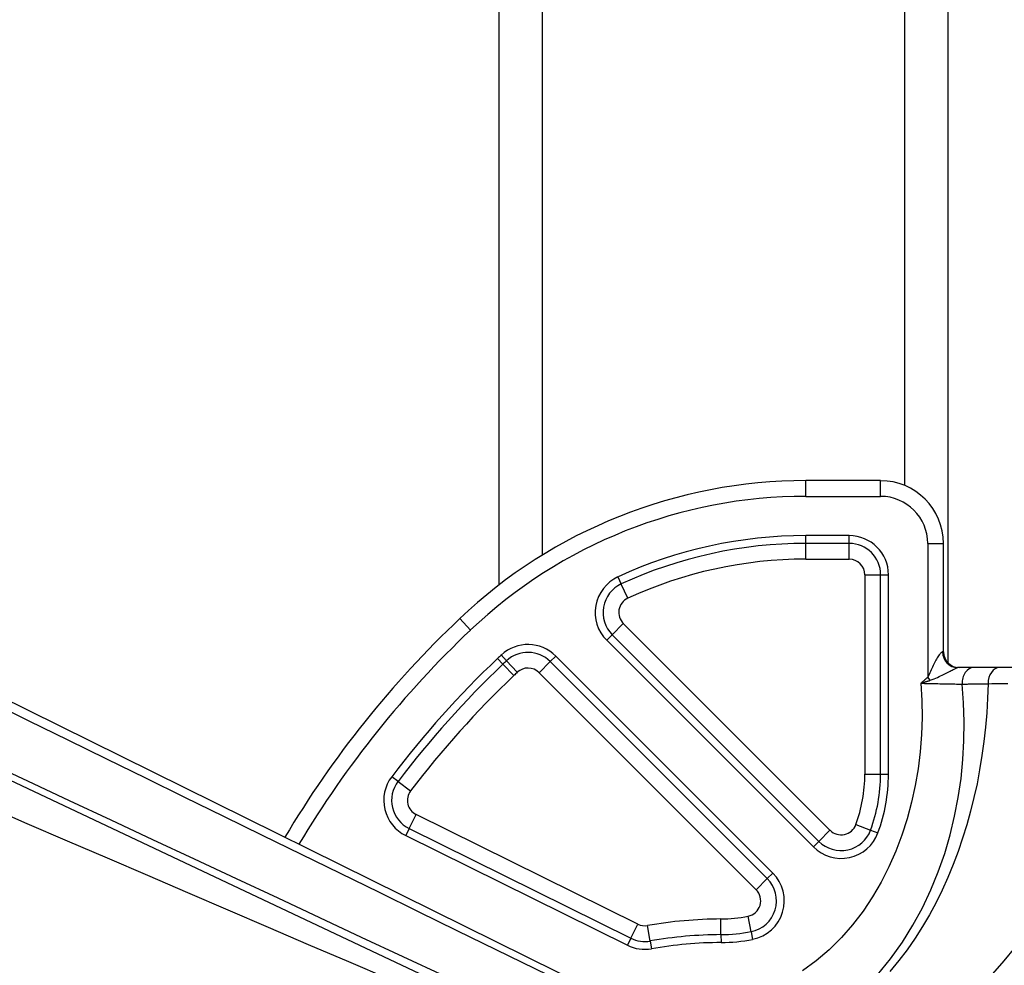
# Model space of a CAD drawing. Header units: inches. Extents: x 6 to 165, y 7 to 91.
# Tile 36 of 118: x 7.25 to 8.48, y 38.66 to 39.84. Entities that reach past the tile are written whole.
import ezdxf

# ---------------------------------------------------------------- set-up
doc = ezdxf.new("R2010")
doc.units = ezdxf.units.IN
doc.header["$MEASUREMENT"] = 0
doc.layers.add('Visible Edges(ANSI)', color=7, linetype='Continuous', lineweight=25)
doc.layers.add('Visible Tangent Edges(ANSI)', color=7, linetype='Continuous', lineweight=25)

msp = doc.modelspace()

# ---------------------------------------------------------------- linework, layer by layer
at = {"layer": 'Visible Edges(ANSI)'}
for p, q in [((7.8516, 39.1337), (7.8516, 59.2998)), ((8.4136, 59.2998), (8.4136, 39.0363)), ((8.3294, 39.2644), (8.2357, 39.2644)), ((8.4082, 39.0498), (8.4082, 39.1856)), ((8.0419, 38.5907), (6.8738, 39.1683)), ((6.784, 39.104), (8.0357, 38.5129)), ((8.4459, 39.0301), (8.4258, 39.0301)), ((8.4784, 39.0301), (8.4459, 39.0301)), ((8.6067, 39.0301), (8.4784, 39.0301))]:
    msp.add_line(p, q, dxfattribs=at)
for centre, radius, start, end in [((8.2357, 38.6345), 0.6299, 90, 133.4857), ((8.3294, 39.1856), 0.0787, 0, 90), ((8.6838, 38.162), 1.2811, 133.4857, 149.2222), ((8.4279, 39.0498), 0.0197, 180, 270)]:
    msp.add_arc(centre, radius, start, end, dxfattribs=at)
at = {"layer": 'Visible Tangent Edges(ANSI)'}
for p, q in [((7.9054, 59.2998), (7.9054, 39.1709)), ((8.3597, 39.2583), (8.3597, 59.2998)), ((8.2357, 39.2447), (8.2357, 39.2644)), ((8.3294, 39.2447), (8.3294, 39.2644)), ((8.2357, 39.2447), (8.3294, 39.2447)), ((8.2357, 39.1856), (8.2357, 39.1955)), ((8.2901, 39.1955), (8.2357, 39.1955)), ((8.2901, 39.1856), (8.2357, 39.1856)), ((8.2357, 39.166), (8.2357, 39.1856)), ((8.2901, 39.1856), (8.2901, 39.1955)), ((8.2901, 39.166), (8.2901, 39.1856)), ((8.3885, 39.1856), (8.3885, 39.018)), ((8.3885, 39.1856), (8.4082, 39.1856)), ((8.2357, 39.166), (8.2901, 39.166)), ((8.0004, 39.1438), (8.0046, 39.1348)), ((8.3097, 39.1463), (8.3294, 39.1463)), ((8.3097, 39.1463), (8.3097, 38.8965)), ((8.3294, 39.1463), (8.3393, 39.1463)), ((8.3294, 38.8965), (8.3294, 39.1463)), ((8.3393, 38.8965), (8.3393, 39.1463)), ((8.0128, 39.117), (8.0046, 39.1348)), ((7.8157, 39.0772), (7.8022, 39.0915)), ((8.0071, 39.0852), (7.9932, 39.0713)), ((8.266, 38.8263), (8.0071, 39.0852)), ((7.9932, 39.0713), (7.9863, 39.0643)), ((7.9863, 39.0643), (8.2452, 38.8054)), ((7.9932, 39.0713), (8.2521, 38.8124)), ((8.4072, 39.0498), (8.4082, 39.0498)), ((7.8563, 39.0344), (7.8496, 39.0415)), ((7.8609, 39.0386), (7.8542, 39.0459)), ((7.8609, 39.0386), (7.8743, 39.0242)), ((7.9016, 39.0237), (7.9155, 39.0376)), ((7.9225, 39.0446), (7.9155, 39.0376)), ((8.1874, 38.7657), (7.9155, 39.0376)), ((8.1944, 38.7727), (7.9225, 39.0446)), ((7.8563, 39.0344), (7.8699, 39.0201)), ((7.9016, 39.0237), (8.1735, 38.7518)), ((8.3917, 39.0142), (8.3885, 39.018)), ((7.7249, 38.8874), (7.7171, 38.8934)), ((8.3097, 38.8965), (8.3294, 38.8965)), ((8.3294, 38.8965), (8.3393, 38.8965)), ((7.7249, 38.8874), (7.7406, 38.8756)), ((7.7389, 38.8284), (7.7476, 38.846)), ((8.0254, 38.7087), (7.7476, 38.846)), ((7.7389, 38.8284), (7.7345, 38.8196)), ((7.7389, 38.8284), (8.0167, 38.691)), ((8.2984, 38.8334), (8.3169, 38.8265)), ((7.7345, 38.8196), (8.0123, 38.6822)), ((8.2521, 38.8124), (8.266, 38.8263)), ((8.3169, 38.8265), (8.3261, 38.8231)), ((8.2521, 38.8124), (8.2452, 38.8054)), ((8.1874, 38.7657), (8.1944, 38.7727)), ((8.1874, 38.7657), (8.1735, 38.7518)), ((8.1672, 38.6992), (8.1634, 38.7186)), ((8.0167, 38.691), (8.0254, 38.7087)), ((8.0409, 38.6875), (8.0375, 38.7069)), ((8.1295, 38.6955), (8.1294, 38.7152)), ((8.1295, 38.6955), (8.1296, 38.6856)), ((8.1672, 38.6992), (8.1691, 38.6896)), ((8.0167, 38.691), (8.0123, 38.6822)), ((8.0409, 38.6875), (8.0426, 38.6778))]:
    msp.add_line(p, q, dxfattribs=at)
at = {"layer": 'Visible Tangent Edges(ANSI)', "flags": 128}
for points in [[(8.4072, 39.0498), (8.4067, 39.0497), (8.4062, 39.0495), (8.4056, 39.0491), (8.405, 39.0485), (8.4043, 39.0478), (8.4036, 39.047), (8.4028, 39.046), (8.402, 39.0449), (8.4012, 39.0436), (8.4004, 39.0423), (8.3995, 39.0408), (8.3987, 39.0393), (8.3978, 39.0377), (8.397, 39.0361), (8.3961, 39.0344), (8.3953, 39.0326), (8.3944, 39.0308), (8.3936, 39.029), (8.3928, 39.0271), (8.3919, 39.0253), (8.3911, 39.0234), (8.3903, 39.0215), (8.3894, 39.0197), (8.3885, 39.018)], [(8.3917, 39.0142), (8.3941, 39.0151), (8.3964, 39.016), (8.3986, 39.0169), (8.4006, 39.0179), (8.4026, 39.0188), (8.4046, 39.0197), (8.4065, 39.0206), (8.4083, 39.0215), (8.41, 39.0224), (8.4117, 39.0233), (8.4133, 39.0241), (8.4149, 39.0249), (8.4164, 39.0256), (8.4178, 39.0264), (8.4191, 39.027), (8.4203, 39.0276), (8.4214, 39.0282), (8.4224, 39.0287), (8.4233, 39.0291), (8.424, 39.0295), (8.4247, 39.0298), (8.4252, 39.03), (8.4256, 39.0301), (8.4258, 39.0301)], [(8.3885, 39.018), (8.3881, 39.0177), (8.3878, 39.0174), (8.3874, 39.017), (8.387, 39.0167), (8.3867, 39.0164), (8.3863, 39.0161), (8.3859, 39.0158), (8.3856, 39.0155), (8.3852, 39.0152), (8.3848, 39.0148), (8.3845, 39.0145), (8.3841, 39.0142), (8.3838, 39.0139), (8.3834, 39.0136), (8.383, 39.0133), (8.3827, 39.013), (8.3823, 39.0126), (8.3819, 39.0123), (8.3816, 39.012), (8.3812, 39.0117), (8.3809, 39.0114), (8.3805, 39.0111), (8.3801, 39.0108), (8.3798, 39.0104)], [(8.3798, 39.0104), (8.3803, 39.0106), (8.3808, 39.0108), (8.3813, 39.0109), (8.3818, 39.0111), (8.3823, 39.0112), (8.3828, 39.0114), (8.3833, 39.0115), (8.3838, 39.0117), (8.3843, 39.0119), (8.3848, 39.012), (8.3853, 39.0122), (8.3858, 39.0123), (8.3863, 39.0125), (8.3868, 39.0126), (8.3873, 39.0128), (8.3877, 39.013), (8.3882, 39.0131), (8.3887, 39.0133), (8.3892, 39.0134), (8.3897, 39.0136), (8.3902, 39.0137), (8.3907, 39.0139), (8.3912, 39.0141), (8.3917, 39.0142)], [(8.3798, 39.0104), (8.381, 38.989), (8.3813, 38.9676), (8.3807, 38.9461), (8.379, 38.9247), (8.3764, 38.9034), (8.3728, 38.8823), (8.3683, 38.8613), (8.3627, 38.8406), (8.3561, 38.8202), (8.3485, 38.8001), (8.3398, 38.7805), (8.3301, 38.7614), (8.3193, 38.7429), (8.3074, 38.725), (8.2944, 38.7079), (8.2803, 38.6917), (8.2651, 38.6766), (8.2488, 38.6627), (8.2314, 38.6503)], [(8.3256, 38.6452), (8.342, 38.6651), (8.3567, 38.6859), (8.37, 38.7073), (8.3819, 38.7292), (8.3925, 38.7515), (8.4017, 38.7742), (8.4097, 38.7972), (8.4165, 38.8205), (8.4222, 38.8439), (8.4267, 38.8674), (8.4302, 38.8911), (8.4325, 38.9148), (8.4338, 38.9385), (8.4341, 38.9622), (8.4333, 38.9859), (8.4316, 39.0094)], [(8.4641, 39.0099), (8.4635, 38.9917), (8.4624, 38.9736), (8.4609, 38.9556), (8.4589, 38.9377), (8.4564, 38.9198), (8.4535, 38.9022), (8.4502, 38.8846), (8.4463, 38.8672), (8.4421, 38.8501), (8.4373, 38.833), (8.4321, 38.8162), (8.4265, 38.7996), (8.4203, 38.7833), (8.4137, 38.7671), (8.4066, 38.7513), (8.3989, 38.7357), (8.3907, 38.7204), (8.382, 38.7055), (8.3727, 38.6909), (8.3627, 38.6766), (8.3522, 38.6629), (8.3411, 38.6495)], [(8.3798, 39.0104), (8.3822, 39.0104), (8.3846, 39.0103), (8.387, 39.0103), (8.3894, 39.0102), (8.3918, 39.0102), (8.3942, 39.0101), (8.3965, 39.0101), (8.3989, 39.01), (8.4012, 39.01), (8.4035, 39.0099), (8.4058, 39.0099), (8.408, 39.0099), (8.4102, 39.0098), (8.4124, 39.0098), (8.4145, 39.0097), (8.4166, 39.0097), (8.4186, 39.0097), (8.4206, 39.0096), (8.4226, 39.0096), (8.4245, 39.0095), (8.4264, 39.0095), (8.4282, 39.0095), (8.4299, 39.0095), (8.4316, 39.0094)], [(8.4316, 39.0094), (8.4329, 39.0094), (8.4343, 39.0095), (8.4356, 39.0095), (8.437, 39.0095), (8.4384, 39.0095), (8.4397, 39.0096), (8.4411, 39.0096), (8.4424, 39.0096), (8.4438, 39.0096), (8.4451, 39.0096), (8.4465, 39.0097), (8.4478, 39.0097), (8.4492, 39.0097), (8.4505, 39.0097), (8.4519, 39.0097), (8.4532, 39.0098), (8.4546, 39.0098), (8.456, 39.0098), (8.4573, 39.0098), (8.4587, 39.0099), (8.46, 39.0099), (8.4614, 39.0099), (8.4627, 39.0099), (8.4641, 39.0099)], [(8.4641, 39.0099), (8.4687, 39.01), (8.4735, 39.01), (8.4785, 39.01), (8.4836, 39.0101), (8.4889, 39.0101)], [(7.2136, 38.9875), (7.2624, 38.9636), (7.3111, 38.9397), (7.3599, 38.9157), (7.4086, 38.8918), (7.4574, 38.8679), (7.5062, 38.844), (7.5549, 38.8201), (7.6037, 38.7962), (7.6524, 38.7724), (7.7012, 38.7485), (7.75, 38.7246), (7.7987, 38.7007), (7.8475, 38.6769), (7.8963, 38.653), (7.945, 38.6291), (7.9938, 38.6053), (8.0426, 38.5814)], [(8.0447, 38.5214), (7.9925, 38.5457), (7.9402, 38.5701), (7.888, 38.5945), (7.8358, 38.6189), (7.7836, 38.6433), (7.7314, 38.6677), (7.6791, 38.6921), (7.6269, 38.7165), (7.5746, 38.741), (7.5224, 38.7654), (7.4701, 38.7899), (7.4179, 38.8143), (7.3656, 38.8388), (7.3134, 38.8633), (7.2611, 38.8877), (7.2089, 38.9122)], [(7.2096, 38.8567), (7.2599, 38.8349), (7.3103, 38.8132), (7.3607, 38.7916), (7.411, 38.7699), (7.4614, 38.7482), (7.5118, 38.7265), (7.5621, 38.7049), (7.6125, 38.6833), (7.6629, 38.6617), (7.7133, 38.6401), (7.7637, 38.6185), (7.8142, 38.597), (7.8646, 38.5755), (7.9151, 38.5541)], [(8.3688, 38.5649), (8.3873, 38.5763), (8.4052, 38.5886), (8.4224, 38.6019), (8.4389, 38.6159), (8.4548, 38.6307), (8.4699, 38.6463), (8.4844, 38.6626), (8.498, 38.6795)]]:
    msp.add_lwpolyline(points, dxfattribs=at)
at = {"layer": 'Visible Tangent Edges(ANSI)'}
for centre, radius, start, end in [((8.2357, 38.6345), 0.6102, 90, 133.4857), ((8.3294, 39.1856), 0.0591, 0, 90), ((8.2357, 38.6345), 0.561, 90, 114.7892), ((8.2357, 38.6345), 0.5512, 90, 114.7892), ((8.2901, 39.1463), 0.0492, 0, 90), ((8.2901, 39.1463), 0.0394, 0, 90), ((8.2357, 38.6345), 0.5315, 90, 114.7892), ((8.2901, 39.1463), 0.0197, 0, 90), ((8.0211, 39.0991), 0.0492, 114.7892, 225), ((8.0211, 39.0991), 0.0394, 114.7892, 225), ((8.0211, 39.0991), 0.0197, 114.7892, 225), ((8.6838, 38.162), 1.2614, 133.4857, 149.1524), ((7.8877, 39.0098), 0.0492, 45, 132.8347), ((8.6838, 38.162), 1.2122, 133.4857, 142.8907), ((8.2357, 38.6345), 0.561, 132.8347, 133.4857), ((8.2357, 38.6345), 0.5512, 132.8347, 133.4857), ((7.8877, 39.0098), 0.0394, 45, 132.8347), ((8.6838, 38.162), 1.2023, 133.4857, 142.8907), ((7.8877, 39.0098), 0.0197, 45, 132.8347), ((8.6838, 38.162), 1.1826, 133.4857, 142.8907), ((8.2357, 38.6345), 0.5315, 132.8347, 133.4857), ((7.7563, 38.8637), 0.0492, 142.8907, 243.6902), ((8.1284, 38.8965), 0.1813, 339.6277, 0), ((8.1284, 38.8965), 0.201, 339.6277, 0), ((8.1284, 38.8965), 0.2109, 339.6277, 0), ((7.7563, 38.8637), 0.0394, 142.8907, 243.6902), ((7.7563, 38.8637), 0.0197, 142.8907, 243.6902), ((8.28, 38.8402), 0.0197, 225, 339.6277), ((8.28, 38.8402), 0.0492, 225, 339.6277), ((8.28, 38.8402), 0.0394, 225, 339.6277), ((8.1596, 38.7379), 0.0492, 281.1224, 45), ((8.1596, 38.7379), 0.0394, 281.1224, 45), ((8.1596, 38.7379), 0.0197, 281.1224, 45), ((8.1284, 38.8965), 0.1813, 270.3261, 281.1224), ((8.0341, 38.7263), 0.0197, 243.6902, 279.8986), ((8.1326, 38.162), 0.5531, 90.3261, 99.8986), ((8.1326, 38.162), 0.5335, 90.3261, 99.8986), ((8.1284, 38.8965), 0.201, 270.3261, 281.1224), ((8.0341, 38.7263), 0.0492, 243.6902, 279.8986), ((8.0341, 38.7263), 0.0394, 243.6902, 279.8986), ((8.1326, 38.162), 0.5236, 90.3261, 99.8986), ((8.1284, 38.8965), 0.2109, 270.3261, 281.1224)]:
    msp.add_arc(centre, radius, start, end, dxfattribs=at)
for centre, major_axis, ratio, start_param, end_param in [((8.4258, 39.0498), (0, -0.0197), 0.948252, 4.712389, 6.283185), ((8.4459, 39.0104), (0, 0.0197), 0.727137, 0, 1.622343), ((8.4784, 39.0104), (0, 0.0197), 0.726386, 0, 1.596568)]:
    msp.add_ellipse(centre, major_axis=major_axis, ratio=ratio, start_param=start_param, end_param=end_param, dxfattribs=at)

doc.saveas('drawing.dxf')
